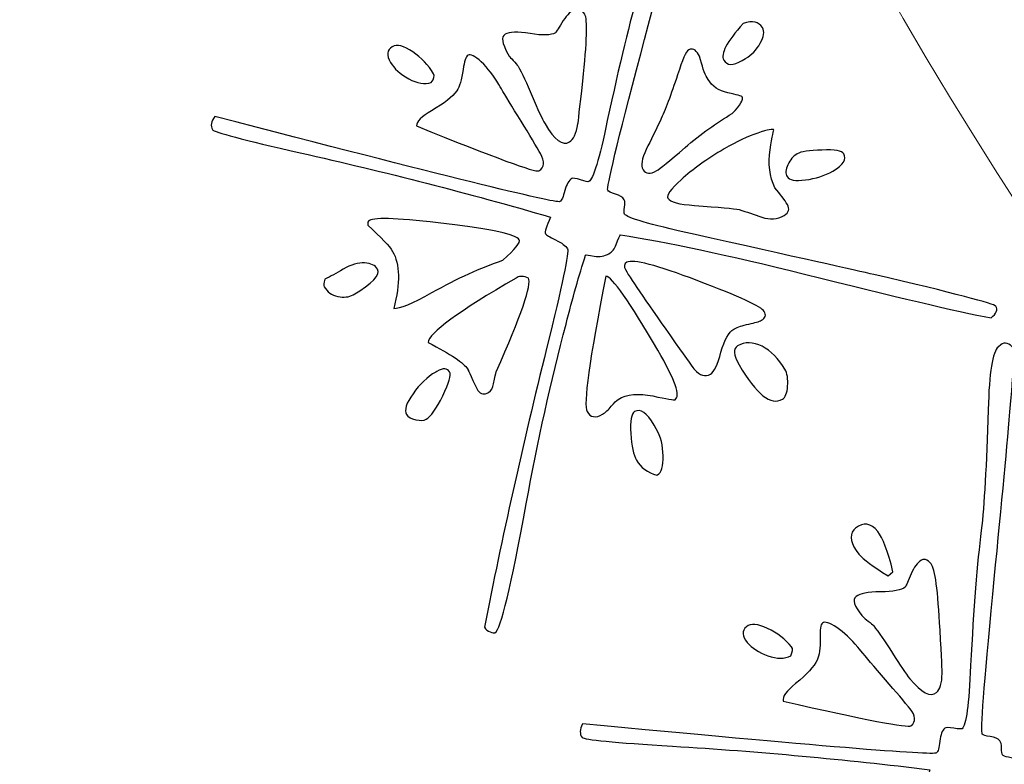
# Model space of a CAD drawing. Header units: millimetres. Extents: x -252 to 241, y -136 to 236.
# Tile 10 of 70: x -187.14 to -181.35, y -26.65 to -22.27. Entities that reach past the tile are written whole.
import ezdxf

# ---------------------------------------------------------------- set-up
doc = ezdxf.new("R2010")
doc.units = ezdxf.units.MM
doc.header["$MEASUREMENT"] = 0
doc.layers.add('Layer 1', color=7, linetype='Continuous')

msp = doc.modelspace()

# ---------------------------------------------------------------- linework, layer by layer
at = {"layer": 'Layer 1', "color": 3, "lineweight": 9}
for points, knots in [([(-73.4539, -53.3216), (-73.4539, -53.3216), (-73.4539, -56.715), (-73.4539, -56.715), (-73.4539, -56.715), (-80.2408, -56.715), (-80.2408, -56.715), (-80.2408, -56.715), (-80.2408, -53.3368), (-80.2408, -53.3368), (-80.2408, -53.3368), (-83.4412, -53.3368), (-83.4412, -53.3368), (-83.4412, -53.3368), (-83.4412, -56.715), (-83.4412, -56.715), (-83.4412, -56.715), (-87.0284, -56.715), (-87.0284, -56.715), (-87.0284, -56.715), (-87.0284, -53.3368), (-87.0284, -53.3368), (-87.0284, -53.3368), (-90.2288, -53.3368), (-90.2288, -53.3368), (-90.2288, -53.3368), (-90.2288, -56.715), (-90.2288, -56.715), (-90.2288, -56.715), (-93.8153, -56.715), (-93.8153, -56.715), (-93.8153, -56.715), (-93.8153, -53.3368), (-93.8153, -53.3368), (-93.8153, -53.3368), (-154.1665, -53.3368), (-154.1665, -53.3368), (-154.1665, -53.3368), (-154.1666, -56.715), (-154.1666, -56.715), (-154.1666, -56.715), (-157.7539, -56.715), (-157.7539, -56.715), (-157.7539, -56.715), (-157.7539, -53.3368), (-157.7539, -53.3368), (-157.7539, -53.3368), (-160.9543, -53.3368), (-160.9543, -53.3368), (-160.9543, -53.3368), (-160.9543, -56.715), (-160.9543, -56.715), (-160.9543, -56.715), (-164.5408, -56.715), (-164.5408, -56.715), (-164.5408, -56.715), (-164.5408, -53.3368), (-164.5408, -53.3368), (-164.5408, -53.3368), (-167.7412, -53.3368), (-167.7412, -53.3368), (-167.7412, -53.3368), (-167.7412, -56.715), (-167.7412, -56.715), (-167.7412, -56.715), (-171.3285, -56.715), (-171.3285, -56.715), (-171.3285, -56.715), (-171.3285, -53.3368), (-171.3285, -53.3368), (-171.3285, -53.3368), (-231.6645, -53.3368), (-231.6645, -53.3368), (-231.6645, -53.3368), (-231.6645, -56.715), (-231.6645, -56.715), (-231.6645, -56.715), (-235.2662, -56.715), (-235.2662, -56.715), (-235.2662, -56.715), (-235.2662, -53.3368), (-235.2662, -53.3368), (-235.2662, -53.3368), (-238.4666, -53.3368), (-238.4666, -53.3368), (-238.4666, -53.3368), (-238.4666, -56.715), (-238.4666, -56.715), (-238.4666, -56.715), (-242.0534, -56.715), (-242.0534, -56.715), (-242.0534, -56.715), (-242.0534, -53.3368), (-242.0534, -53.3368), (-242.0534, -53.3368), (-245.2538, -53.3368), (-245.2538, -53.3368), (-245.2538, -53.3368), (-245.2538, -56.715), (-245.2538, -56.715), (-245.2538, -56.715), (-252.0411, -56.715), (-252.0411, -56.715), (-252.0411, -56.715), (-252.0412, -53.3216), (-252.0412, -53.3216), (-252.0412, -53.3216), (-248.663, -53.3216), (-248.663, -53.3216), (-248.663, -53.3216), (-248.663, -50.1203), (-248.663, -50.1203), (-248.663, -50.1203), (-252.0412, -50.1203), (-252.0412, -50.1203), (-252.0412, -50.1203), (-252.0412, -46.5339), (-252.0412, -46.5339), (-252.0412, -46.5339), (-248.663, -46.5339), (-248.663, -46.5339), (-248.663, -46.5339), (-248.663, -43.3335), (-248.663, -43.3335), (-248.663, -43.3335), (-252.0412, -43.3335), (-252.0412, -43.3335), (-252.0412, -43.3335), (-252.0412, -39.747), (-252.0412, -39.747), (-252.0412, -39.747), (-248.663, -39.747), (-248.663, -39.747), (-248.663, -39.747), (-248.663, 17.2489), (-248.663, 17.2489), (-248.663, 17.2489), (-252.0412, 17.2489), (-252.0412, 17.2489), (-252.0412, 17.2489), (-252.0412, 20.8354), (-252.0412, 20.8354), (-252.0412, 20.8354), (-248.663, 20.8354), (-248.663, 20.8354), (-248.663, 20.8354), (-248.663, 24.0366), (-248.663, 24.0366), (-248.663, 24.0366), (-252.0412, 24.0366), (-252.0412, 24.0366), (-252.0412, 24.0366), (-252.0412, 27.6231), (-252.0412, 27.6231), (-252.0412, 27.6231), (-248.663, 27.6231), (-248.663, 27.6231), (-248.663, 27.6231), (-248.663, 30.8235), (-248.663, 30.8235), (-248.663, 30.8235), (-252.0412, 30.8235), (-252.0412, 30.8235), (-252.0412, 30.8235), (-252.0412, 34.217), (-252.0412, 34.217), (-252.0412, 34.217), (-245.2539, 34.217), (-245.2539, 34.217), (-245.2539, 34.217), (-245.2538, 30.8388), (-245.2538, 30.8388), (-245.2538, 30.8388), (-242.0534, 30.8388), (-242.0534, 30.8388), (-242.0534, 30.8388), (-242.0534, 34.217), (-242.0534, 34.217), (-242.0534, 34.217), (-238.4666, 34.217), (-238.4666, 34.217), (-238.4666, 34.217), (-238.4666, 30.8388), (-238.4666, 30.8388), (-238.4666, 30.8388), (-235.2662, 30.8388), (-235.2662, 30.8388), (-235.2662, 30.8388), (-235.2662, 34.217), (-235.2662, 34.217), (-235.2662, 34.217), (-231.6645, 34.217), (-231.6645, 34.217), (-231.6645, 34.217), (-231.6645, 30.8388), (-231.6645, 30.8388), (-231.6645, 30.8388), (-171.1346, 30.8388), (-171.1346, 30.8388), (-171.1346, 30.8388), (-171.1346, 34.217), (-171.1346, 34.217), (-171.1346, 34.217), (-167.7412, 34.217), (-167.7412, 34.217), (-167.7412, 34.217), (-167.7412, 30.8388), (-167.7412, 30.8388), (-167.7412, 30.8388), (-164.5408, 30.8388), (-164.5408, 30.8388), (-164.5408, 30.8388), (-164.5408, 34.217), (-164.5408, 34.217), (-164.5408, 34.217), (-160.9543, 34.217), (-160.9543, 34.217), (-160.9543, 34.217), (-160.9543, 30.8388), (-160.9543, 30.8388), (-160.9543, 30.8388), (-157.7539, 30.8388), (-157.7539, 30.8388), (-157.7539, 30.8388), (-157.7539, 34.217), (-157.7539, 34.217), (-157.7539, 34.217), (-154.1666, 34.217), (-154.1666, 34.217), (-154.1666, 34.217), (-154.1666, 30.8388), (-154.1666, 30.8388), (-154.1666, 30.8388), (-93.8154, 30.8388), (-93.8154, 30.8388), (-93.8154, 30.8388), (-93.8153, 34.217), (-93.8153, 34.217), (-93.8153, 34.217), (-90.2288, 34.217), (-90.2288, 34.217), (-90.2288, 34.217), (-90.2288, 30.8388), (-90.2288, 30.8388), (-90.2288, 30.8388), (-87.0284, 30.8388), (-87.0284, 30.8388), (-87.0284, 30.8388), (-87.0284, 34.217), (-87.0284, 34.217), (-87.0284, 34.217), (-83.4412, 34.217), (-83.4412, 34.217), (-83.4412, 34.217), (-83.4412, 30.8388), (-83.4412, 30.8388), (-83.4412, 30.8388), (-80.2408, 30.8388), (-80.2408, 30.8388), (-80.2408, 30.8388), (-80.2408, 34.217), (-80.2408, 34.217), (-80.2408, 34.217), (-73.4539, 34.217), (-73.4539, 34.217), (-73.4539, 34.217), (-73.4539, 30.8235), (-73.4539, 30.8235), (-73.4539, 30.8235), (-76.8321, 30.8235), (-76.8321, 30.8235), (-76.8321, 30.8235), (-76.8321, 27.6231), (-76.8321, 27.6231), (-76.8321, 27.6231), (-73.4539, 27.6231), (-73.4539, 27.6231), (-73.4539, 27.6231), (-73.4539, 24.0366), (-73.4539, 24.0366), (-73.4539, 24.0366), (-76.8321, 24.0366), (-76.8321, 24.0366), (-76.8321, 24.0366), (-76.8321, 20.8354), (-76.8321, 20.8354), (-76.8321, 20.8354), (-73.4539, 20.8354), (-73.4539, 20.8354), (-73.4539, 20.8354), (-73.4539, 17.2489), (-73.4539, 17.2489), (-73.4539, 17.2489), (-76.8321, 17.2489), (-76.8321, 17.2489), (-76.8321, 17.2489), (-76.8321, -39.747), (-76.8321, -39.747), (-76.8321, -39.747), (-73.4539, -39.747), (-73.4539, -39.747), (-73.4539, -39.747), (-73.4539, -43.3335), (-73.4539, -43.3335), (-73.4539, -43.3335), (-76.8321, -43.3335), (-76.8321, -43.3335), (-76.8321, -43.3335), (-76.8321, -46.5339), (-76.8321, -46.5339), (-76.8321, -46.5339), (-73.4539, -46.5339), (-73.4539, -46.5339), (-73.4539, -46.5339), (-73.4539, -50.1203), (-73.4539, -50.1203), (-73.4539, -50.1203), (-76.8321, -50.1203), (-76.8321, -50.1203), (-76.8321, -50.1203), (-76.8321, -53.3216), (-76.8321, -53.3216), (-76.8321, -53.3216), (-73.4539, -53.3216), (-73.4539, -53.3216)], [0, 0, 0, 0, 0.009259, 0.009259, 0.009259, 0.018519, 0.018519, 0.018519, 0.027778, 0.027778, 0.027778, 0.037037, 0.037037, 0.037037, 0.046296, 0.046296, 0.046296, 0.055556, 0.055556, 0.055556, 0.064815, 0.064815, 0.064815, 0.074074, 0.074074, 0.074074, 0.083333, 0.083333, 0.083333, 0.092593, 0.092593, 0.092593, 0.101852, 0.101852, 0.101852, 0.111111, 0.111111, 0.111111, 0.12037, 0.12037, 0.12037, 0.12963, 0.12963, 0.12963, 0.138889, 0.138889, 0.138889, 0.148148, 0.148148, 0.148148, 0.157407, 0.157407, 0.157407, 0.166667, 0.166667, 0.166667, 0.175926, 0.175926, 0.175926, 0.185185, 0.185185, 0.185185, 0.194444, 0.194444, 0.194444, 0.203704, 0.203704, 0.203704, 0.212963, 0.212963, 0.212963, 0.222222, 0.222222, 0.222222, 0.231481, 0.231481, 0.231481, 0.240741, 0.240741, 0.240741, 0.25, 0.25, 0.25, 0.259259, 0.259259, 0.259259, 0.268519, 0.268519, 0.268519, 0.277778, 0.277778, 0.277778, 0.287037, 0.287037, 0.287037, 0.296296, 0.296296, 0.296296, 0.305556, 0.305556, 0.305556, 0.314815, 0.314815, 0.314815, 0.324074, 0.324074, 0.324074, 0.333333, 0.333333, 0.333333, 0.342593, 0.342593, 0.342593, 0.351852, 0.351852, 0.351852, 0.361111, 0.361111, 0.361111, 0.37037, 0.37037, 0.37037, 0.37963, 0.37963, 0.37963, 0.388889, 0.388889, 0.388889, 0.398148, 0.398148, 0.398148, 0.407407, 0.407407, 0.407407, 0.416667, 0.416667, 0.416667, 0.425926, 0.425926, 0.425926, 0.435185, 0.435185, 0.435185, 0.444444, 0.444444, 0.444444, 0.453704, 0.453704, 0.453704, 0.462963, 0.462963, 0.462963, 0.472222, 0.472222, 0.472222, 0.481481, 0.481481, 0.481481, 0.490741, 0.490741, 0.490741, 0.5, 0.5, 0.5, 0.509259, 0.509259, 0.509259, 0.518519, 0.518519, 0.518519, 0.527778, 0.527778, 0.527778, 0.537037, 0.537037, 0.537037, 0.546296, 0.546296, 0.546296, 0.555556, 0.555556, 0.555556, 0.564815, 0.564815, 0.564815, 0.574074, 0.574074, 0.574074, 0.583333, 0.583333, 0.583333, 0.592593, 0.592593, 0.592593, 0.601852, 0.601852, 0.601852, 0.611111, 0.611111, 0.611111, 0.62037, 0.62037, 0.62037, 0.62963, 0.62963, 0.62963, 0.638889, 0.638889, 0.638889, 0.648148, 0.648148, 0.648148, 0.657407, 0.657407, 0.657407, 0.666667, 0.666667, 0.666667, 0.675926, 0.675926, 0.675926, 0.685185, 0.685185, 0.685185, 0.694444, 0.694444, 0.694444, 0.703704, 0.703704, 0.703704, 0.712963, 0.712963, 0.712963, 0.722222, 0.722222, 0.722222, 0.731481, 0.731481, 0.731481, 0.740741, 0.740741, 0.740741, 0.75, 0.75, 0.75, 0.759259, 0.759259, 0.759259, 0.768519, 0.768519, 0.768519, 0.777778, 0.777778, 0.777778, 0.787037, 0.787037, 0.787037, 0.796296, 0.796296, 0.796296, 0.805556, 0.805556, 0.805556, 0.814815, 0.814815, 0.814815, 0.824074, 0.824074, 0.824074, 0.833333, 0.833333, 0.833333, 0.842593, 0.842593, 0.842593, 0.851852, 0.851852, 0.851852, 0.861111, 0.861111, 0.861111, 0.87037, 0.87037, 0.87037, 0.87963, 0.87963, 0.87963, 0.888889, 0.888889, 0.888889, 0.898148, 0.898148, 0.898148, 0.907407, 0.907407, 0.907407, 0.916667, 0.916667, 0.916667, 0.925926, 0.925926, 0.925926, 0.935185, 0.935185, 0.935185, 0.944444, 0.944444, 0.944444, 0.953704, 0.953704, 0.953704, 0.962963, 0.962963, 0.962963, 0.972222, 0.972222, 0.972222, 0.981481, 0.981481, 0.981481, 0.990741, 0.990741, 0.990741, 1, 1, 1, 1]), ([(-184.8769, -11.249), (-184.8769, 0.965), (-174.9616, 10.8812), (-162.7476, 10.8812), (-150.5336, 10.8812), (-140.6174, 0.965), (-140.6174, -11.249), (-140.6174, -23.4622), (-150.5336, -33.3783), (-162.7476, -33.3783), (-174.9616, -33.3783), (-184.8769, -23.4621), (-184.8769, -11.249)], [0, 0, 0, 0, 0.25, 0.25, 0.25, 0.5, 0.5, 0.5, 0.75, 0.75, 0.75, 1, 1, 1, 1])]:
    msp.add_open_spline(points, degree=3, knots=knots, dxfattribs=at)
at = {"layer": 'Layer 1', "color": 5}
for points, knots in [([(-183.2067, -21.0279), (-183.1811, -21.013), (-183.1576, -21.0248), (-183.135, -21.0636), (-183.1265, -21.0782), (-183.2436, -21.547), (-183.4872, -22.4685), (-183.6246, -22.9883), (-183.6892, -23.256), (-183.6807, -23.2707), (-183.6769, -23.2773), (-183.662, -23.2843), (-183.6357, -23.2925), (-183.6098, -23.3), (-183.5924, -23.3114), (-183.5839, -23.326), (-183.5788, -23.3348), (-183.5783, -23.3492), (-183.5819, -23.3699), (-183.5855, -23.3906), (-183.5854, -23.4043), (-183.5816, -23.4109), (-183.5693, -23.4321), (-183.437, -23.4708), (-183.185, -23.5269), (-182.5704, -23.664), (-182.2144, -23.7438), (-182.1155, -23.7656), (-181.646, -23.8755), (-181.4068, -23.9381), (-181.3983, -23.9527), (-181.3868, -23.9725), (-181.3964, -23.9947), (-181.427, -24.0213), (-181.6302, -23.9818), (-181.9957, -23.8957), (-182.5243, -23.7634), (-182.978, -23.6503), (-183.3392, -23.5734), (-183.6062, -23.5319), (-183.6108, -23.5375), (-183.6198, -23.5574), (-183.6321, -23.5901), (-183.6404, -23.6145), (-183.6545, -23.6325), (-183.6735, -23.6436), (-183.6991, -23.6585), (-183.7276, -23.6633), (-183.7602, -23.6578), (-183.7921, -23.6519), (-183.8089, -23.6499), (-183.8111, -23.6512), (-183.8494, -23.7705), (-183.8883, -23.9057), (-183.9258, -24.0568), (-184.0156, -24.3941), (-184.0934, -24.7469), (-184.16, -25.1139), (-184.2483, -25.6002), (-184.3101, -25.8526), (-184.3437, -25.8722), (-184.3481, -25.8748), (-184.3577, -25.8735), (-184.3728, -25.8676), (-184.3868, -25.862), (-184.398, -25.8529), (-184.4057, -25.8397), (-184.3028, -25.3145), (-184.1811, -24.7677), (-184.0403, -24.1999), (-183.9486, -23.8272), (-183.9075, -23.6319), (-183.9177, -23.6143), (-183.9275, -23.5975), (-183.9502, -23.5803), (-183.987, -23.5625), (-184.0226, -23.545), (-184.0424, -23.533), (-184.0462, -23.5264), (-184.0526, -23.5154), (-184.0429, -23.4833), (-184.0171, -23.4282), (-184.4991, -23.2884), (-184.9897, -23.1624), (-185.4889, -23.0503), (-185.8242, -22.9741), (-185.9967, -22.9285), (-186.0052, -22.9138), (-186.0175, -22.8926), (-186.0131, -22.8665), (-185.9904, -22.8366), (-184.6607, -23.1825), (-183.9846, -23.3495), (-183.9634, -23.3371), (-183.9524, -23.3307), (-183.9424, -23.3092), (-183.9326, -23.2722), (-183.9228, -23.2352), (-183.9091, -23.2115), (-183.8923, -23.2017), (-183.8857, -23.1979), (-183.8685, -23.2006), (-183.8406, -23.2098), (-183.8127, -23.219), (-183.7962, -23.2222), (-183.7918, -23.2196), (-183.7662, -23.2047), (-183.7297, -23.0855), (-183.6833, -22.8606), (-183.6114, -22.5279), (-183.5489, -22.2701), (-183.4949, -22.0868), (-183.4541, -21.9465), (-183.4028, -21.7148), (-183.342, -21.3934), (-183.3006, -21.1783), (-183.2619, -21.0598), (-183.2231, -21.0372), (-183.2231, -21.0372), (-183.2067, -21.0279), (-183.2067, -21.0279)], [0, 0, 0, 0, 0.025, 0.025, 0.025, 0.05, 0.05, 0.05, 0.075, 0.075, 0.075, 0.1, 0.1, 0.1, 0.125, 0.125, 0.125, 0.15, 0.15, 0.15, 0.175, 0.175, 0.175, 0.2, 0.2, 0.2, 0.225, 0.225, 0.225, 0.25, 0.25, 0.25, 0.275, 0.275, 0.275, 0.3, 0.3, 0.3, 0.325, 0.325, 0.325, 0.35, 0.35, 0.35, 0.375, 0.375, 0.375, 0.4, 0.4, 0.4, 0.425, 0.425, 0.425, 0.45, 0.45, 0.45, 0.475, 0.475, 0.475, 0.5, 0.5, 0.5, 0.525, 0.525, 0.525, 0.55, 0.55, 0.55, 0.575, 0.575, 0.575, 0.6, 0.6, 0.6, 0.625, 0.625, 0.625, 0.65, 0.65, 0.65, 0.675, 0.675, 0.675, 0.7, 0.7, 0.7, 0.725, 0.725, 0.725, 0.75, 0.75, 0.75, 0.775, 0.775, 0.775, 0.8, 0.8, 0.8, 0.825, 0.825, 0.825, 0.85, 0.85, 0.85, 0.875, 0.875, 0.875, 0.9, 0.9, 0.9, 0.925, 0.925, 0.925, 0.95, 0.95, 0.95, 0.975, 0.975, 0.975, 1, 1, 1, 1]), ([(-184.2833, -22.3528), (-184.2599, -22.3392), (-184.2106, -22.3379), (-184.1375, -22.3492), (-184.0639, -22.3612), (-184.0139, -22.3596), (-183.9883, -22.3447), (-183.9861, -22.3434), (-183.9741, -22.3237), (-183.9511, -22.2858), (-183.9284, -22.2491), (-183.9047, -22.2225), (-183.879, -22.2076), (-183.8556, -22.194), (-183.8345, -22.2033), (-183.8158, -22.2355), (-183.7983, -22.2655), (-183.8026, -22.3963), (-183.8273, -22.6282), (-183.8452, -22.7894), (-183.855, -22.8735), (-183.8561, -22.8801), (-183.8657, -22.9376), (-183.8825, -22.9728), (-183.9059, -22.9865), (-183.9469, -23.0103), (-183.9939, -22.975), (-184.0488, -22.8806), (-184.0671, -22.8491), (-184.093, -22.7946), (-184.1252, -22.7174), (-184.1563, -22.6405), (-184.1847, -22.5815), (-184.2081, -22.5413), (-184.2132, -22.5325), (-184.2226, -22.5214), (-184.2364, -22.5078), (-184.2494, -22.4938), (-184.2572, -22.4856), (-184.2597, -22.4812), (-184.2597, -22.4812), (-184.2673, -22.4679), (-184.2673, -22.4679), (-184.3031, -22.4064), (-184.3089, -22.3677), (-184.2833, -22.3528)], [0, 0, 0, 0, 0.066667, 0.066667, 0.066667, 0.133333, 0.133333, 0.133333, 0.2, 0.2, 0.2, 0.266667, 0.266667, 0.266667, 0.333333, 0.333333, 0.333333, 0.4, 0.4, 0.4, 0.466667, 0.466667, 0.466667, 0.533333, 0.533333, 0.533333, 0.6, 0.6, 0.6, 0.666667, 0.666667, 0.666667, 0.733333, 0.733333, 0.733333, 0.8, 0.8, 0.8, 0.866667, 0.866667, 0.866667, 0.933333, 0.933333, 0.933333, 1, 1, 1, 1]), ([(-182.8843, -22.2891), (-182.8289, -22.2715), (-182.792, -22.2795), (-182.7719, -22.3138), (-182.7583, -22.3372), (-182.762, -22.3678), (-182.7839, -22.406), (-182.8061, -22.4453), (-182.8349, -22.4749), (-182.8715, -22.4962), (-182.8715, -22.4962), (-182.8905, -22.5073), (-182.8905, -22.5073), (-182.9439, -22.5384), (-182.9796, -22.5376), (-182.9984, -22.5054), (-183.0193, -22.4695), (-182.9817, -22.3977), (-182.8843, -22.2891)], [0, 0, 0, 0, 0.166667, 0.166667, 0.166667, 0.333333, 0.333333, 0.333333, 0.5, 0.5, 0.5, 0.666667, 0.666667, 0.666667, 0.833333, 0.833333, 0.833333, 1, 1, 1, 1]), ([(-184.9475, -22.4268), (-184.9197, -22.4106), (-184.8796, -22.4206), (-184.8277, -22.456), (-184.7758, -22.4914), (-184.7351, -22.5344), (-184.7053, -22.5856), (-184.6976, -22.5988), (-184.7019, -22.615), (-184.718, -22.6361), (-184.7562, -22.6495), (-184.8003, -22.6428), (-184.851, -22.6146), (-184.9013, -22.5871), (-184.9367, -22.5548), (-184.9576, -22.5189), (-184.9827, -22.4757), (-184.9797, -22.4456), (-184.9475, -22.4268)], [0, 0, 0, 0, 0.166667, 0.166667, 0.166667, 0.333333, 0.333333, 0.333333, 0.5, 0.5, 0.5, 0.666667, 0.666667, 0.666667, 0.833333, 0.833333, 0.833333, 1, 1, 1, 1]), ([(-183.2049, -22.4453), (-183.1837, -22.433), (-183.1645, -22.4424), (-183.147, -22.4724), (-183.147, -22.4724), (-183.1415, -22.4818), (-183.1415, -22.4818), (-183.1263, -22.5415), (-183.1115, -22.5839), (-183.0966, -22.6095), (-183.0966, -22.6095), (-183.091, -22.619), (-183.091, -22.619), (-183.0672, -22.66), (-183.0287, -22.6856), (-182.9749, -22.6974), (-182.921, -22.7092), (-182.8928, -22.7172), (-182.8907, -22.7209), (-182.8818, -22.7363), (-182.9009, -22.769), (-182.949, -22.8194), (-183.0405, -22.8726), (-183.133, -22.9392), (-183.2266, -23.0191), (-183.3198, -23.0997), (-183.375, -23.1446), (-183.3925, -23.1548), (-183.4306, -23.1769), (-183.458, -23.1753), (-183.4729, -23.1497), (-183.4878, -23.1241), (-183.4816, -23.0842), (-183.4543, -23.0301), (-183.4274, -22.9753), (-183.3995, -22.9189), (-183.3714, -22.8594), (-183.3433, -22.7999), (-183.3091, -22.7105), (-183.2701, -22.5908), (-183.2419, -22.5029), (-183.2203, -22.4541), (-183.205, -22.4452), (-183.205, -22.4452), (-183.2049, -22.4453), (-183.2049, -22.4453)], [0, 0, 0, 0, 0.066667, 0.066667, 0.066667, 0.133333, 0.133333, 0.133333, 0.2, 0.2, 0.2, 0.266667, 0.266667, 0.266667, 0.333333, 0.333333, 0.333333, 0.4, 0.4, 0.4, 0.466667, 0.466667, 0.466667, 0.533333, 0.533333, 0.533333, 0.6, 0.6, 0.6, 0.666667, 0.666667, 0.666667, 0.733333, 0.733333, 0.733333, 0.8, 0.8, 0.8, 0.866667, 0.866667, 0.866667, 0.933333, 0.933333, 0.933333, 1, 1, 1, 1]), ([(-184.5023, -22.4763), (-184.4877, -22.4678), (-184.4614, -22.4809), (-184.4243, -22.5161), (-184.386, -22.5516), (-184.3517, -22.5953), (-184.3207, -22.6488), (-184.3207, -22.6488), (-184.313, -22.662), (-184.313, -22.662), (-184.2955, -22.692), (-184.2616, -22.7487), (-184.2096, -22.833), (-184.1576, -22.9173), (-184.116, -22.9872), (-184.0836, -23.0428), (-184.0836, -23.0428), (-184.0764, -23.0552), (-184.0764, -23.0552), (-184.0491, -23.102), (-184.0519, -23.136), (-184.0863, -23.156), (-184.1053, -23.1671), (-184.3446, -23.079), (-184.8049, -22.8923), (-184.805, -22.8669), (-184.7754, -22.8369), (-184.7161, -22.8024), (-184.6415, -22.759), (-184.5927, -22.7198), (-184.569, -22.6865), (-184.552, -22.6619), (-184.5391, -22.6201), (-184.5303, -22.5611), (-184.5247, -22.5118), (-184.5155, -22.4839), (-184.5023, -22.4762), (-184.5023, -22.4762), (-184.5023, -22.4763), (-184.5023, -22.4763)], [0, 0, 0, 0, 0.076923, 0.076923, 0.076923, 0.153846, 0.153846, 0.153846, 0.230769, 0.230769, 0.230769, 0.307692, 0.307692, 0.307692, 0.384615, 0.384615, 0.384615, 0.461538, 0.461538, 0.461538, 0.538462, 0.538462, 0.538462, 0.615385, 0.615385, 0.615385, 0.692308, 0.692308, 0.692308, 0.769231, 0.769231, 0.769231, 0.846154, 0.846154, 0.846154, 0.923077, 0.923077, 0.923077, 1, 1, 1, 1]), ([(-182.9957, -23.0269), (-182.9225, -22.9843), (-182.8573, -22.9532), (-182.799, -22.934), (-182.7403, -22.9136), (-182.7085, -22.9078), (-182.7034, -22.9166), (-182.706, -22.9122), (-182.7137, -22.951), (-182.726, -23.0326), (-182.739, -23.1146), (-182.7297, -23.1895), (-182.6985, -23.2566), (-182.6658, -23.2944), (-182.6405, -23.3277), (-182.6247, -23.3547), (-182.6094, -23.381), (-182.616, -23.4016), (-182.6438, -23.4178), (-182.684, -23.4412), (-182.7278, -23.4451), (-182.7744, -23.4291), (-182.8205, -23.4138), (-182.8652, -23.3977), (-182.9078, -23.3833), (-182.9392, -23.3781), (-183.027, -23.3704), (-183.1703, -23.3597), (-183.2621, -23.3534), (-183.3142, -23.3396), (-183.327, -23.3177), (-183.3368, -23.3009), (-183.311, -23.2643), (-183.2493, -23.2088), (-183.1823, -23.1473), (-183.0981, -23.0865), (-182.9956, -23.0269), (-182.9956, -23.0269), (-182.9957, -23.0269), (-182.9957, -23.0269)], [0, 0, 0, 0, 0.076923, 0.076923, 0.076923, 0.153846, 0.153846, 0.153846, 0.230769, 0.230769, 0.230769, 0.307692, 0.307692, 0.307692, 0.384615, 0.384615, 0.384615, 0.461538, 0.461538, 0.461538, 0.538462, 0.538462, 0.538462, 0.615385, 0.615385, 0.615385, 0.692308, 0.692308, 0.692308, 0.769231, 0.769231, 0.769231, 0.846154, 0.846154, 0.846154, 0.923077, 0.923077, 0.923077, 1, 1, 1, 1]), ([(-182.5674, -23.0559), (-182.5454, -23.0431), (-182.497, -23.0355), (-182.4216, -23.0338), (-182.3459, -23.0309), (-182.3033, -23.0384), (-182.2935, -23.0553), (-182.2748, -23.0875), (-182.2961, -23.1215), (-182.3576, -23.1572), (-182.4052, -23.1849), (-182.458, -23.2019), (-182.5182, -23.2095), (-182.5784, -23.2171), (-182.6145, -23.2107), (-182.6268, -23.1895), (-182.6366, -23.1727), (-182.6347, -23.149), (-182.6221, -23.1202), (-182.6088, -23.0909), (-182.5908, -23.0697), (-182.5674, -23.056), (-182.5674, -23.056), (-182.5674, -23.0559), (-182.5674, -23.0559)], [0, 0, 0, 0, 0.125, 0.125, 0.125, 0.25, 0.25, 0.25, 0.375, 0.375, 0.375, 0.5, 0.5, 0.5, 0.625, 0.625, 0.625, 0.75, 0.75, 0.75, 0.875, 0.875, 0.875, 1, 1, 1, 1]), ([(-185.0819, -23.4483), (-185.0475, -23.4283), (-184.8969, -23.4347), (-184.6292, -23.467), (-184.3611, -23.5001), (-184.2188, -23.5309), (-184.2014, -23.5609), (-184.1925, -23.5763), (-184.2252, -23.6159), (-184.2984, -23.682), (-184.4255, -23.7246), (-184.5641, -23.7876), (-184.7147, -23.8723), (-184.8294, -23.9361), (-184.9037, -23.9666), (-184.9391, -23.9647), (-184.8999, -23.8165), (-184.9025, -23.7044), (-184.9459, -23.6297), (-184.9629, -23.6004), (-185.0118, -23.5485), (-185.0919, -23.4747), (-185.0935, -23.4619), (-185.0899, -23.4529), (-185.0818, -23.4483), (-185.0818, -23.4483), (-185.0819, -23.4483), (-185.0819, -23.4483)], [0, 0, 0, 0, 0.111111, 0.111111, 0.111111, 0.222222, 0.222222, 0.222222, 0.333333, 0.333333, 0.333333, 0.444444, 0.444444, 0.444444, 0.555556, 0.555556, 0.555556, 0.666667, 0.666667, 0.666667, 0.777778, 0.777778, 0.777778, 0.888889, 0.888889, 0.888889, 1, 1, 1, 1]), ([(-183.5677, -23.6937), (-183.5333, -23.6737), (-183.3944, -23.7104), (-183.1507, -23.8027), (-182.907, -23.895), (-182.7768, -23.9554), (-182.7606, -23.9832), (-182.7483, -24.0044), (-182.754, -24.0215), (-182.7774, -24.0351), (-182.7898, -24.0423), (-182.8148, -24.05), (-182.8519, -24.0569), (-182.8893, -24.065), (-182.9172, -24.0743), (-182.9362, -24.0854), (-182.9362, -24.0854), (-182.9399, -24.0875), (-182.9399, -24.0875), (-182.9692, -24.1045), (-182.9948, -24.1498), (-183.0152, -24.2224), (-183.0352, -24.2958), (-183.056, -24.3392), (-183.0772, -24.3515), (-183.1072, -24.369), (-183.1382, -24.3595), (-183.1704, -24.3244), (-183.1764, -24.3191), (-183.2139, -24.2665), (-183.2836, -24.1669), (-183.4415, -23.9443), (-183.5393, -23.8014), (-183.5768, -23.737), (-183.5879, -23.718), (-183.5846, -23.7033), (-183.5678, -23.6936), (-183.5678, -23.6936), (-183.5677, -23.6937), (-183.5677, -23.6937)], [0, 0, 0, 0, 0.076923, 0.076923, 0.076923, 0.153846, 0.153846, 0.153846, 0.230769, 0.230769, 0.230769, 0.307692, 0.307692, 0.307692, 0.384615, 0.384615, 0.384615, 0.461538, 0.461538, 0.461538, 0.538462, 0.538462, 0.538462, 0.615385, 0.615385, 0.615385, 0.692308, 0.692308, 0.692308, 0.769231, 0.769231, 0.769231, 0.846154, 0.846154, 0.846154, 0.923077, 0.923077, 0.923077, 1, 1, 1, 1]), ([(-185.3439, -23.7927), (-185.3126, -23.7774), (-185.2766, -23.7585), (-185.2364, -23.735), (-185.1896, -23.7077), (-185.1471, -23.6948), (-185.1101, -23.6978), (-185.0724, -23.7003), (-185.0477, -23.7124), (-185.0354, -23.7337), (-185.0158, -23.7674), (-185.0634, -23.8186), (-185.1783, -23.8854), (-185.2017, -23.899), (-185.2315, -23.9017), (-185.268, -23.8945), (-185.3038, -23.8869), (-185.3304, -23.8681), (-185.3478, -23.8381), (-185.3529, -23.8293), (-185.3516, -23.8148), (-185.3438, -23.7927), (-185.3438, -23.7927), (-185.3439, -23.7927), (-185.3439, -23.7927)], [0, 0, 0, 0, 0.125, 0.125, 0.125, 0.25, 0.25, 0.25, 0.375, 0.375, 0.375, 0.5, 0.5, 0.5, 0.625, 0.625, 0.625, 0.75, 0.75, 0.75, 0.875, 0.875, 0.875, 1, 1, 1, 1]), ([(-184.2142, -23.7829), (-184.1966, -23.7727), (-184.1749, -23.7747), (-184.1472, -23.787), (-184.1263, -23.8229), (-184.1894, -24.0075), (-184.3369, -24.3382), (-184.3402, -24.346), (-184.3452, -24.3695), (-184.3522, -24.4078), (-184.3548, -24.4319), (-184.3651, -24.4496), (-184.3819, -24.4594), (-184.4053, -24.473), (-184.426, -24.4694), (-184.4441, -24.4485), (-184.4899, -24.3547), (-184.5087, -24.3156), (-184.5002, -24.3303), (-184.5002, -24.3303), (-184.5057, -24.3208), (-184.5057, -24.3208), (-184.5253, -24.2871), (-184.603, -24.2344), (-184.7375, -24.1648), (-184.7323, -24.1098), (-184.5596, -23.9839), (-184.2201, -23.7864), (-184.2201, -23.7864), (-184.2142, -23.7829), (-184.2142, -23.7829)], [0, 0, 0, 0, 0.1, 0.1, 0.1, 0.2, 0.2, 0.2, 0.3, 0.3, 0.3, 0.4, 0.4, 0.4, 0.5, 0.5, 0.5, 0.6, 0.6, 0.6, 0.7, 0.7, 0.7, 0.8, 0.8, 0.8, 0.9, 0.9, 0.9, 1, 1, 1, 1]), ([(-183.6919, -23.7748), (-183.6552, -23.7789), (-183.5531, -23.9242), (-183.387, -24.2096), (-183.2848, -24.3852), (-183.251, -24.4821), (-183.2854, -24.5021), (-183.2898, -24.5047), (-183.3331, -24.4975), (-183.4158, -24.48), (-183.4992, -24.4629), (-183.5671, -24.4691), (-183.6205, -24.5002), (-183.6293, -24.5053), (-183.6421, -24.5186), (-183.6601, -24.5399), (-183.6769, -24.5615), (-183.6941, -24.5773), (-183.7117, -24.5876), (-183.7519, -24.611), (-183.7822, -24.6061), (-183.8022, -24.5717), (-183.8256, -24.5315), (-183.7886, -24.265), (-183.6919, -23.7748)], [0, 0, 0, 0, 0.125, 0.125, 0.125, 0.25, 0.25, 0.25, 0.375, 0.375, 0.375, 0.5, 0.5, 0.5, 0.625, 0.625, 0.625, 0.75, 0.75, 0.75, 0.875, 0.875, 0.875, 1, 1, 1, 1]), ([(-181.3699, -24.179), (-181.347, -24.1602), (-181.3212, -24.1675), (-181.2933, -24.2016), (-181.282, -24.2153), (-181.3239, -24.6967), (-181.4171, -25.6452), (-181.4691, -26.1809), (-181.49, -26.4544), (-181.4787, -26.4681), (-181.4744, -26.4733), (-181.4587, -26.4791), (-181.432, -26.4823), (-181.4052, -26.4855), (-181.3862, -26.494), (-181.3749, -26.5078), (-181.369, -26.515), (-181.3662, -26.5291), (-181.3659, -26.5508), (-181.3667, -26.5712), (-181.3644, -26.5846), (-181.3596, -26.5905), (-181.344, -26.6095), (-181.2073, -26.6265), (-180.9489, -26.6411), (-180.321, -26.6787), (-179.9561, -26.7002), (-179.8551, -26.7071), (-179.3741, -26.7405), (-179.1279, -26.7629), (-179.1166, -26.7767), (-179.1026, -26.7937), (-179.1092, -26.8177), (-179.1345, -26.8483), (-179.3409, -26.8425), (-179.7161, -26.8164), (-180.2583, -26.7697), (-180.7249, -26.7311), (-181.0931, -26.7123), (-181.3639, -26.7134), (-181.3682, -26.7202), (-181.3739, -26.7413), (-181.3802, -26.775), (-181.3846, -26.8016), (-181.3956, -26.8216), (-181.4126, -26.8356), (-181.4355, -26.8544), (-181.4634, -26.8631), (-181.4953, -26.863), (-181.5277, -26.8622), (-181.5452, -26.8623), (-181.5471, -26.8639), (-181.566, -26.989), (-181.5827, -27.1287), (-181.5961, -27.2832), (-181.6303, -27.6312), (-181.6506, -27.9907), (-181.6572, -28.3642), (-181.6679, -28.8582), (-181.6873, -29.1174), (-181.7181, -29.1427), (-181.722, -29.1459), (-181.7322, -29.1455), (-181.7469, -29.1423), (-181.7628, -29.1389), (-181.7753, -29.1317), (-181.7845, -29.1206), (-181.7674, -28.5851), (-181.7335, -28.0259), (-181.6852, -27.443), (-181.6548, -27.0598), (-181.646, -26.8609), (-181.6584, -26.8459), (-181.6713, -26.8302), (-181.6965, -26.8169), (-181.7344, -26.8053), (-181.7729, -26.7931), (-181.7943, -26.7844), (-181.7986, -26.7791), (-181.8067, -26.7693), (-181.8027, -26.7354), (-181.7868, -26.6774), (-182.2837, -26.6165), (-182.7881, -26.5706), (-183.2994, -26.539), (-183.6432, -26.5178), (-183.8202, -26.501), (-183.8315, -26.4873), (-183.8471, -26.4683), (-183.8457, -26.442), (-183.8285, -26.4082), (-182.4606, -26.5372), (-181.7672, -26.5945), (-181.7482, -26.5789), (-181.7384, -26.5708), (-181.7319, -26.548), (-181.7282, -26.5099), (-181.7245, -26.4718), (-181.7147, -26.4463), (-181.699, -26.4334), (-181.6938, -26.4291), (-181.6763, -26.429), (-181.6466, -26.4331), (-181.617, -26.4384), (-181.6002, -26.4389), (-181.597, -26.4362), (-181.5741, -26.4174), (-181.5577, -26.2933), (-181.5472, -26.0645), (-181.53, -25.7239), (-181.5087, -25.4589), (-181.4848, -25.2705), (-181.4675, -25.1248), (-181.4538, -24.8879), (-181.444, -24.5611), (-181.4387, -24.342), (-181.4182, -24.2189), (-181.3842, -24.191), (-181.3842, -24.191), (-181.3699, -24.179), (-181.3699, -24.179)], [0, 0, 0, 0, 0.025, 0.025, 0.025, 0.05, 0.05, 0.05, 0.075, 0.075, 0.075, 0.1, 0.1, 0.1, 0.125, 0.125, 0.125, 0.15, 0.15, 0.15, 0.175, 0.175, 0.175, 0.2, 0.2, 0.2, 0.225, 0.225, 0.225, 0.25, 0.25, 0.25, 0.275, 0.275, 0.275, 0.3, 0.3, 0.3, 0.325, 0.325, 0.325, 0.35, 0.35, 0.35, 0.375, 0.375, 0.375, 0.4, 0.4, 0.4, 0.425, 0.425, 0.425, 0.45, 0.45, 0.45, 0.475, 0.475, 0.475, 0.5, 0.5, 0.5, 0.525, 0.525, 0.525, 0.55, 0.55, 0.55, 0.575, 0.575, 0.575, 0.6, 0.6, 0.6, 0.625, 0.625, 0.625, 0.65, 0.65, 0.65, 0.675, 0.675, 0.675, 0.7, 0.7, 0.7, 0.725, 0.725, 0.725, 0.75, 0.75, 0.75, 0.775, 0.775, 0.775, 0.8, 0.8, 0.8, 0.825, 0.825, 0.825, 0.85, 0.85, 0.85, 0.875, 0.875, 0.875, 0.9, 0.9, 0.9, 0.925, 0.925, 0.925, 0.95, 0.95, 0.95, 0.975, 0.975, 0.975, 1, 1, 1, 1]), ([(-182.9174, -24.1852), (-182.8742, -24.1601), (-182.8267, -24.1609), (-182.7738, -24.1879), (-182.7213, -24.2142), (-182.6763, -24.2595), (-182.6393, -24.3232), (-182.6252, -24.3473), (-182.6202, -24.3797), (-182.6232, -24.4216), (-182.6262, -24.4635), (-182.636, -24.4888), (-182.6536, -24.499), (-182.7217, -24.5386), (-182.8067, -24.4715), (-182.9089, -24.2959), (-182.9421, -24.2388), (-182.9452, -24.2015), (-182.9174, -24.1853), (-182.9174, -24.1853), (-182.9174, -24.1852), (-182.9174, -24.1852)], [0, 0, 0, 0, 0.142857, 0.142857, 0.142857, 0.285714, 0.285714, 0.285714, 0.428571, 0.428571, 0.428571, 0.571429, 0.571429, 0.571429, 0.714286, 0.714286, 0.714286, 0.857143, 0.857143, 0.857143, 1, 1, 1, 1]), ([(-184.6853, -24.3352), (-184.6487, -24.3139), (-184.6243, -24.3154), (-184.6107, -24.3388), (-184.6005, -24.3564), (-184.6139, -24.4024), (-184.6508, -24.4787), (-184.6881, -24.5543), (-184.7208, -24.6008), (-184.7486, -24.6169), (-184.761, -24.6241), (-184.7818, -24.6255), (-184.8088, -24.6196), (-184.8365, -24.6141), (-184.8549, -24.6043), (-184.8639, -24.5889), (-184.8788, -24.5633), (-184.8655, -24.5222), (-184.8254, -24.4666), (-184.7857, -24.4102), (-184.741, -24.3675), (-184.692, -24.339), (-184.692, -24.339), (-184.6853, -24.3352), (-184.6853, -24.3352)], [0, 0, 0, 0, 0.125, 0.125, 0.125, 0.25, 0.25, 0.25, 0.375, 0.375, 0.375, 0.5, 0.5, 0.5, 0.625, 0.625, 0.625, 0.75, 0.75, 0.75, 0.875, 0.875, 0.875, 1, 1, 1, 1]), ([(-183.523, -24.5719), (-183.4893, -24.5523), (-183.4505, -24.5787), (-183.4083, -24.6511), (-183.4083, -24.6511), (-183.3952, -24.6738), (-183.3952, -24.6738), (-183.3692, -24.7184), (-183.356, -24.7715), (-183.3552, -24.8318), (-183.354, -24.8928), (-183.3645, -24.9303), (-183.3887, -24.9443), (-183.3887, -24.9443), (-183.3916, -24.946), (-183.3916, -24.946), (-183.4473, -24.9294), (-183.4871, -24.8997), (-183.5118, -24.8573), (-183.5293, -24.8273), (-183.5402, -24.7749), (-183.5453, -24.7005), (-183.5492, -24.6264), (-183.5429, -24.5835), (-183.5231, -24.572), (-183.5231, -24.572), (-183.523, -24.5719), (-183.523, -24.5719)], [0, 0, 0, 0, 0.111111, 0.111111, 0.111111, 0.222222, 0.222222, 0.222222, 0.333333, 0.333333, 0.333333, 0.444444, 0.444444, 0.444444, 0.555556, 0.555556, 0.555556, 0.666667, 0.666667, 0.666667, 0.777778, 0.777778, 0.777778, 0.888889, 0.888889, 0.888889, 1, 1, 1, 1]), ([(-182.2237, -25.2579), (-182.1779, -25.2203), (-182.1346, -25.2264), (-182.0937, -25.2761), (-182.0642, -25.3121), (-182.0341, -25.3914), (-182.0039, -25.5135), (-182.0039, -25.5135), (-182.0327, -25.5371), (-182.0327, -25.5371), (-182.1219, -25.4832), (-182.179, -25.4403), (-182.2042, -25.4096), (-182.2526, -25.3507), (-182.2629, -25.3034), (-182.2347, -25.267), (-182.2347, -25.267), (-182.2237, -25.2579), (-182.2237, -25.2579)], [0, 0, 0, 0, 0.166667, 0.166667, 0.166667, 0.333333, 0.333333, 0.333333, 0.5, 0.5, 0.5, 0.666667, 0.666667, 0.666667, 0.833333, 0.833333, 0.833333, 1, 1, 1, 1]), ([(-182.2203, -25.6583), (-182.1994, -25.6411), (-182.1521, -25.6319), (-182.0776, -25.632), (-182.0029, -25.6309), (-181.9538, -25.6213), (-181.9309, -25.6025), (-181.9289, -25.6009), (-181.9197, -25.5801), (-181.9037, -25.5396), (-181.8877, -25.4991), (-181.868, -25.4697), (-181.8451, -25.4509), (-181.8242, -25.4337), (-181.8019, -25.4395), (-181.7788, -25.4676), (-181.7568, -25.4944), (-181.7394, -25.6237), (-181.7274, -25.857), (-181.7181, -26.0191), (-181.7143, -26.1037), (-181.7151, -26.1109), (-181.716, -26.1686), (-181.7269, -26.206), (-181.7478, -26.2232), (-181.7838, -26.2527), (-181.8365, -26.2259), (-181.9053, -26.1422), (-181.9289, -26.1134), (-181.9625, -26.0632), (-182.0061, -25.9927), (-182.0502, -25.9216), (-182.0877, -25.868), (-182.1172, -25.832), (-182.1236, -25.8241), (-182.1342, -25.8153), (-182.1493, -25.8036), (-182.165, -25.7924), (-182.1745, -25.7849), (-182.1778, -25.781), (-182.1778, -25.781), (-182.1867, -25.7698), (-182.1867, -25.7698), (-182.2324, -25.7142), (-182.2438, -25.6776), (-182.2203, -25.6582), (-182.2203, -25.6582), (-182.2203, -25.6583), (-182.2203, -25.6583)], [0, 0, 0, 0, 0.0625, 0.0625, 0.0625, 0.125, 0.125, 0.125, 0.1875, 0.1875, 0.1875, 0.25, 0.25, 0.25, 0.3125, 0.3125, 0.3125, 0.375, 0.375, 0.375, 0.4375, 0.4375, 0.4375, 0.5, 0.5, 0.5, 0.5625, 0.5625, 0.5625, 0.625, 0.625, 0.625, 0.6875, 0.6875, 0.6875, 0.75, 0.75, 0.75, 0.8125, 0.8125, 0.8125, 0.875, 0.875, 0.875, 0.9375, 0.9375, 0.9375, 1, 1, 1, 1]), ([(-182.8647, -25.8368), (-182.8405, -25.8169), (-182.7987, -25.8198), (-182.7417, -25.8465), (-182.6848, -25.8732), (-182.6372, -25.9097), (-182.5996, -25.9555), (-182.5905, -25.9666), (-182.5922, -25.9845), (-182.6053, -26.0073), (-182.6404, -26.0273), (-182.6848, -26.0266), (-182.7395, -26.0079), (-182.7934, -25.9876), (-182.8337, -25.9625), (-182.8606, -25.9298), (-182.8918, -25.8918), (-182.8935, -25.8604), (-182.8647, -25.8368)], [0, 0, 0, 0, 0.166667, 0.166667, 0.166667, 0.333333, 0.333333, 0.333333, 0.5, 0.5, 0.5, 0.666667, 0.666667, 0.666667, 0.833333, 0.833333, 0.833333, 1, 1, 1, 1]), ([(-182.418, -25.8151), (-182.4049, -25.8044), (-182.3764, -25.8138), (-182.3334, -25.8421), (-182.2911, -25.8709), (-182.2498, -25.9093), (-182.2105, -25.957), (-182.2105, -25.957), (-182.2014, -25.9681), (-182.2014, -25.9681), (-182.1794, -25.9949), (-182.1363, -26.0461), (-182.0715, -26.121), (-182.0072, -26.1953), (-181.9543, -26.257), (-181.9135, -26.3068), (-181.9135, -26.3068), (-181.9038, -26.3186), (-181.9038, -26.3186), (-181.8694, -26.3605), (-181.8673, -26.3938), (-181.898, -26.419), (-181.915, -26.433), (-182.166, -26.3848), (-182.6502, -26.2741), (-182.6544, -26.249), (-182.6299, -26.2147), (-182.5763, -26.1707), (-182.5096, -26.1159), (-182.4672, -26.0701), (-182.4503, -26.0333), (-182.4362, -26.0064), (-182.4302, -25.9631), (-182.4321, -25.9033), (-182.4339, -25.8544), (-182.4298, -25.8247), (-182.418, -25.8151)], [0, 0, 0, 0, 0.083333, 0.083333, 0.083333, 0.166667, 0.166667, 0.166667, 0.25, 0.25, 0.25, 0.333333, 0.333333, 0.333333, 0.416667, 0.416667, 0.416667, 0.5, 0.5, 0.5, 0.583333, 0.583333, 0.583333, 0.666667, 0.666667, 0.666667, 0.75, 0.75, 0.75, 0.833333, 0.833333, 0.833333, 0.916667, 0.916667, 0.916667, 1, 1, 1, 1])]:
    msp.add_open_spline(points, degree=3, knots=knots, dxfattribs=at)

doc.saveas('drawing.dxf')
